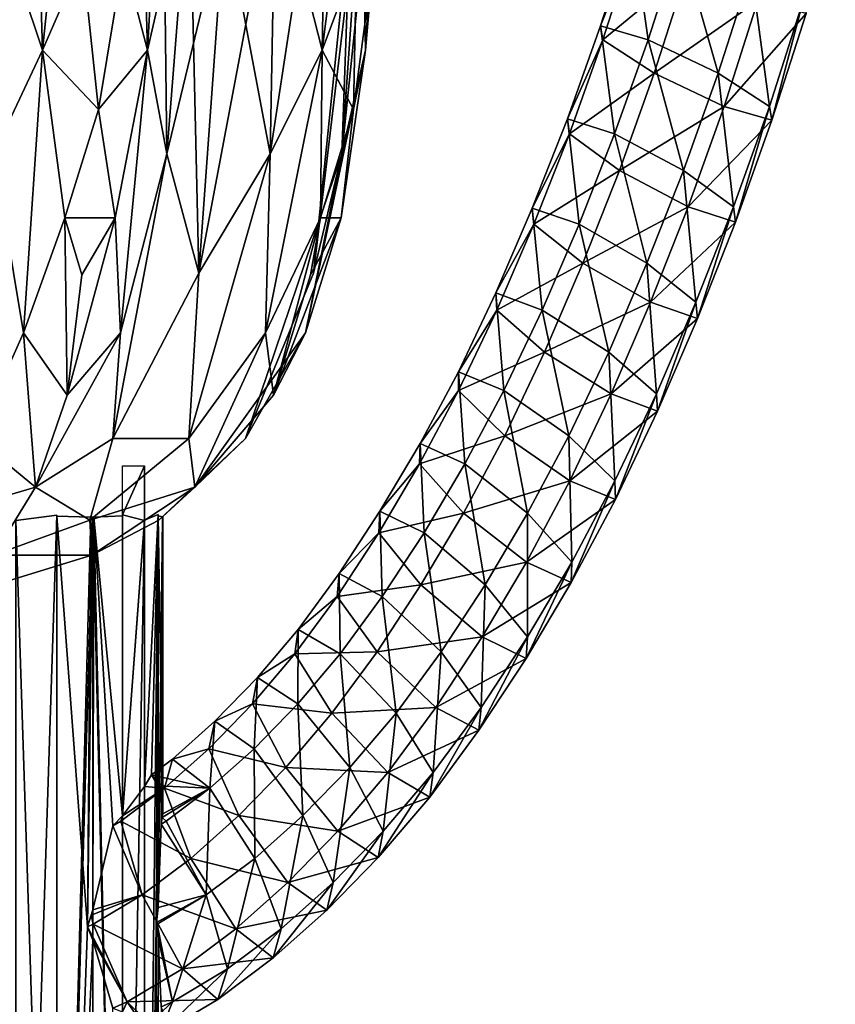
# Model space of a CAD drawing. Extents: x -0.191 to 0.191, y -0.114 to 0.126.
# Tile 50 of 74: x 0.078 to 0.089, y -0.064 to -0.052. Entities that reach past the tile are written whole.
import ezdxf

# ---------------------------------------------------------------- set-up
doc = ezdxf.new("R2010")
doc.units = 0
for name, color, linetype in [('Centauri.Fighter.Body', 7, 'CONTINUOUS'), ('Centauri.Fighter.Body.Beige', 7, 'CONTINUOUS'), ('Centauri.Fighter.Weapon.Cooling.Tube', 7, 'CONTINUOUS'), ('Centauri.Fighter.Weapon.Shaft', 7, 'CONTINUOUS'), ('Centauri.Fighter.Weapon.Surface', 7, 'CONTINUOUS')]:
    doc.layers.add(name, color=color, linetype=linetype)

msp = doc.modelspace()

# ---------------------------------------------------------------- linework, layer by layer
at = {"layer": 'Centauri.Fighter.Body'}
for points in [[(0.087085, -0.051137, 0.011352), (0.094105, -0.053769, 0.009129), (0.094105, 0.077119, 0.009129)], [(0.087085, -0.051137, 0.011352), (0.094105, 0.077119, 0.009129), (0.094105, -0.053769, 0.009129)], [(0.087085, -0.051137, 0.011352), (0.094105, -0.053769, 0.009129), (0.094105, 0.077119, 0.009129)]]:
    msp.add_3dface(points, dxfattribs=at)
at = {"layer": 'Centauri.Fighter.Body.Beige'}
for points in [[(0.088317, -0.048284, 0.011937), (0.094418, -0.053748, 0.010078), (0.087376, -0.051108, 0.012309)], [(0.088317, -0.048284, 0.011937), (0.095359, -0.050924, 0.009706), (0.094418, -0.053748, 0.010078)], [(0.087085, -0.048868, 0.028592), (0.089974, -0.049971, 0.027518), (0.095671, -0.05217, 0.02524)], [(0.087085, -0.048868, 0.028592), (0.095671, -0.05217, 0.02524), (0.101067, -0.054272, 0.022927)], [(0.087085, -0.048868, 0.028592), (0.101067, -0.054272, 0.022927), (0.101067, -0.054417, 0.021828)], [(0.087085, -0.048868, 0.028592), (0.101067, -0.054417, 0.021828), (0.100673, -0.054262, 0.022008)], [(0.087085, -0.048868, 0.028592), (0.100673, -0.054262, 0.022008), (0.095288, -0.052164, 0.024316)], [(0.087085, -0.048868, 0.028592), (0.095288, -0.052164, 0.024316), (0.089614, -0.049974, 0.026585)], [(0.099391, -0.055631, 0.008367), (0.087085, -0.051137, 0.011352), (0.087085, -0.051, 0.012393)], [(0.099391, -0.055631, 0.008367), (0.087085, -0.051, 0.012393), (0.087376, -0.051108, 0.012309)], [(0.099391, -0.055631, 0.008367), (0.094105, -0.053769, 0.009129), (0.087085, -0.051137, 0.011352)], [(0.087376, -0.051108, 0.012309), (0.094418, -0.053748, 0.010078), (0.097485, -0.054909, 0.009023)], [(0.097485, -0.054909, 0.009023), (0.099391, -0.055631, 0.008367), (0.087376, -0.051108, 0.012309)]]:
    msp.add_3dface(points, dxfattribs=at)
at = {"layer": 'Centauri.Fighter.Weapon.Cooling.Tube'}
for points in [[(0.086278, -0.050919, 0.019223), (0.086242, -0.050758, 0.020338), (0.08584, -0.052014, 0.020456)], [(0.086242, -0.050758, 0.020338), (0.086447, -0.052189, 0.021384), (0.08584, -0.052014, 0.020456)], [(0.086242, -0.050758, 0.020338), (0.086854, -0.050919, 0.021264), (0.086447, -0.052189, 0.021384)], [(0.086278, -0.050919, 0.019223), (0.08584, -0.052014, 0.020456), (0.085871, -0.052189, 0.019342)], [(0.08694, -0.051307, 0.018571), (0.086278, -0.050919, 0.019223), (0.085871, -0.052189, 0.019342)], [(0.086854, -0.050919, 0.021264), (0.087336, -0.052613, 0.021581), (0.086447, -0.052189, 0.021384)], [(0.086854, -0.050919, 0.021264), (0.087755, -0.051307, 0.021458), (0.087336, -0.052613, 0.021581)], [(0.08694, -0.051307, 0.018571), (0.085871, -0.052189, 0.019342), (0.086522, -0.052613, 0.018694)], [(0.087841, -0.051695, 0.018765), (0.08694, -0.051307, 0.018571), (0.086522, -0.052613, 0.018694)], [(0.087755, -0.051307, 0.021458), (0.087987, -0.053036, 0.020932), (0.087336, -0.052613, 0.021581)], [(0.087755, -0.051307, 0.021458), (0.088417, -0.051695, 0.020806), (0.087987, -0.053036, 0.020932)], [(0.087841, -0.051695, 0.018765), (0.086522, -0.052613, 0.018694), (0.087411, -0.053036, 0.018891)], [(0.088453, -0.051856, 0.01969), (0.087841, -0.051695, 0.018765), (0.087411, -0.053036, 0.018891)], [(0.088417, -0.051695, 0.020806), (0.088018, -0.053212, 0.019818), (0.087987, -0.053036, 0.020932)], [(0.088417, -0.051695, 0.020806), (0.088453, -0.051856, 0.01969), (0.088018, -0.053212, 0.019818)], [(0.088453, -0.051856, 0.01969), (0.087411, -0.053036, 0.018891), (0.088018, -0.053212, 0.019818)], [(0.085871, -0.052189, 0.019342), (0.08584, -0.052014, 0.020456), (0.085419, -0.053195, 0.02058)], [(0.08584, -0.052014, 0.020456), (0.086019, -0.053387, 0.021509), (0.085419, -0.053195, 0.02058)], [(0.08584, -0.052014, 0.020456), (0.086447, -0.052189, 0.021384), (0.086019, -0.053387, 0.021509)], [(0.085871, -0.052189, 0.019342), (0.085419, -0.053195, 0.02058), (0.085444, -0.053387, 0.019467)], [(0.086522, -0.052613, 0.018694), (0.085871, -0.052189, 0.019342), (0.085444, -0.053387, 0.019467)], [(0.086447, -0.052189, 0.021384), (0.086894, -0.053851, 0.02171), (0.086019, -0.053387, 0.021509)], [(0.086447, -0.052189, 0.021384), (0.087336, -0.052613, 0.021581), (0.086894, -0.053851, 0.02171)], [(0.086522, -0.052613, 0.018694), (0.085444, -0.053387, 0.019467), (0.08608, -0.053851, 0.018823)], [(0.087411, -0.053036, 0.018891), (0.086522, -0.052613, 0.018694), (0.08608, -0.053851, 0.018823)], [(0.087336, -0.052613, 0.021581), (0.08753, -0.054315, 0.021066), (0.086894, -0.053851, 0.02171)], [(0.087336, -0.052613, 0.021581), (0.087987, -0.053036, 0.020932), (0.08753, -0.054315, 0.021066)], [(0.087411, -0.053036, 0.018891), (0.08608, -0.053851, 0.018823), (0.086954, -0.054315, 0.019025)], [(0.088018, -0.053212, 0.019818), (0.087411, -0.053036, 0.018891), (0.086954, -0.054315, 0.019025)], [(0.087987, -0.053036, 0.020932), (0.087555, -0.054507, 0.019954), (0.08753, -0.054315, 0.021066)], [(0.087987, -0.053036, 0.020932), (0.088018, -0.053212, 0.019818), (0.087555, -0.054507, 0.019954)], [(0.085444, -0.053387, 0.019467), (0.085419, -0.053195, 0.02058), (0.084972, -0.054329, 0.02071)], [(0.085419, -0.053195, 0.02058), (0.085568, -0.054534, 0.021641), (0.084972, -0.054329, 0.02071)], [(0.085419, -0.053195, 0.02058), (0.086019, -0.053387, 0.021509), (0.085568, -0.054534, 0.021641)], [(0.088018, -0.053212, 0.019818), (0.086954, -0.054315, 0.019025), (0.087555, -0.054507, 0.019954)], [(0.085444, -0.053387, 0.019467), (0.084972, -0.054329, 0.02071), (0.084992, -0.054534, 0.0196)], [(0.08608, -0.053851, 0.018823), (0.085444, -0.053387, 0.019467), (0.084992, -0.054534, 0.0196)], [(0.086019, -0.053387, 0.021509), (0.086429, -0.05503, 0.021846), (0.085568, -0.054534, 0.021641)], [(0.086019, -0.053387, 0.021509), (0.086894, -0.053851, 0.02171), (0.086429, -0.05503, 0.021846)], [(0.08608, -0.053851, 0.018823), (0.084992, -0.054534, 0.0196), (0.085615, -0.05503, 0.018959)], [(0.086954, -0.054315, 0.019025), (0.08608, -0.053851, 0.018823), (0.085615, -0.05503, 0.018959)], [(0.086894, -0.053851, 0.02171), (0.087053, -0.055526, 0.021206), (0.086429, -0.05503, 0.021846)], [(0.086894, -0.053851, 0.02171), (0.08753, -0.054315, 0.021066), (0.087053, -0.055526, 0.021206)], [(0.084992, -0.054534, 0.0196), (0.084972, -0.054329, 0.02071), (0.084509, -0.055405, 0.020846)], [(0.084972, -0.054329, 0.02071), (0.085098, -0.055626, 0.021779), (0.084509, -0.055405, 0.020846)], [(0.084972, -0.054329, 0.02071), (0.085568, -0.054534, 0.021641), (0.085098, -0.055626, 0.021779)], [(0.086954, -0.054315, 0.019025), (0.085615, -0.05503, 0.018959), (0.086477, -0.055526, 0.019164)], [(0.087555, -0.054507, 0.019954), (0.086954, -0.054315, 0.019025), (0.086477, -0.055526, 0.019164)], [(0.08753, -0.054315, 0.021066), (0.087072, -0.055731, 0.020095), (0.087053, -0.055526, 0.021206)], [(0.08753, -0.054315, 0.021066), (0.087555, -0.054507, 0.019954), (0.087072, -0.055731, 0.020095)], [(0.084992, -0.054534, 0.0196), (0.084509, -0.055405, 0.020846), (0.084522, -0.055626, 0.019737)], [(0.085615, -0.05503, 0.018959), (0.084992, -0.054534, 0.0196), (0.084522, -0.055626, 0.019737)], [(0.085568, -0.054534, 0.021641), (0.085944, -0.056158, 0.021989), (0.085098, -0.055626, 0.021779)], [(0.085568, -0.054534, 0.021641), (0.086429, -0.05503, 0.021846), (0.085944, -0.056158, 0.021989)], [(0.087555, -0.054507, 0.019954), (0.086477, -0.055526, 0.019164), (0.087072, -0.055731, 0.020095)], [(0.085615, -0.05503, 0.018959), (0.084522, -0.055626, 0.019737), (0.085129, -0.056158, 0.019102)], [(0.086477, -0.055526, 0.019164), (0.085615, -0.05503, 0.018959), (0.085129, -0.056158, 0.019102)], [(0.086429, -0.05503, 0.021846), (0.086551, -0.056691, 0.021353), (0.085944, -0.056158, 0.021989)], [(0.086429, -0.05503, 0.021846), (0.087053, -0.055526, 0.021206), (0.086551, -0.056691, 0.021353)], [(0.084522, -0.055626, 0.019737), (0.084509, -0.055405, 0.020846), (0.084033, -0.056408, 0.020986)], [(0.084509, -0.055405, 0.020846), (0.084613, -0.056646, 0.021921), (0.084033, -0.056408, 0.020986)], [(0.084509, -0.055405, 0.020846), (0.085098, -0.055626, 0.021779), (0.084613, -0.056646, 0.021921)], [(0.086477, -0.055526, 0.019164), (0.085129, -0.056158, 0.019102), (0.085975, -0.056691, 0.019312)], [(0.087072, -0.055731, 0.020095), (0.086477, -0.055526, 0.019164), (0.085975, -0.056691, 0.019312)], [(0.087053, -0.055526, 0.021206), (0.086564, -0.056911, 0.020244), (0.086551, -0.056691, 0.021353)], [(0.087053, -0.055526, 0.021206), (0.087072, -0.055731, 0.020095), (0.086564, -0.056911, 0.020244)], [(0.084522, -0.055626, 0.019737), (0.084033, -0.056408, 0.020986), (0.084037, -0.056646, 0.019879)], [(0.085129, -0.056158, 0.019102), (0.084522, -0.055626, 0.019737), (0.084037, -0.056646, 0.019879)], [(0.085098, -0.055626, 0.021779), (0.085438, -0.057221, 0.022137), (0.084613, -0.056646, 0.021921)], [(0.085098, -0.055626, 0.021779), (0.085944, -0.056158, 0.021989), (0.085438, -0.057221, 0.022137)], [(0.087072, -0.055731, 0.020095), (0.085975, -0.056691, 0.019312), (0.086564, -0.056911, 0.020244)], [(0.085129, -0.056158, 0.019102), (0.084037, -0.056646, 0.019879), (0.084624, -0.057221, 0.01925)], [(0.085975, -0.056691, 0.019312), (0.085129, -0.056158, 0.019102), (0.084624, -0.057221, 0.01925)], [(0.085944, -0.056158, 0.021989), (0.086024, -0.057796, 0.021507), (0.085438, -0.057221, 0.022137)], [(0.085944, -0.056158, 0.021989), (0.086551, -0.056691, 0.021353), (0.086024, -0.057796, 0.021507)], [(0.084037, -0.056646, 0.019879), (0.084033, -0.056408, 0.020986), (0.083547, -0.057321, 0.021128)], [(0.084033, -0.056408, 0.020986), (0.084116, -0.057579, 0.022067), (0.083547, -0.057321, 0.021128)], [(0.084033, -0.056408, 0.020986), (0.084613, -0.056646, 0.021921), (0.084116, -0.057579, 0.022067)], [(0.084037, -0.056646, 0.019879), (0.083547, -0.057321, 0.021128), (0.08354, -0.057579, 0.020025)], [(0.084624, -0.057221, 0.01925), (0.084037, -0.056646, 0.019879), (0.08354, -0.057579, 0.020025)], [(0.084613, -0.056646, 0.021921), (0.084914, -0.058204, 0.02229), (0.084116, -0.057579, 0.022067)], [(0.084613, -0.056646, 0.021921), (0.085438, -0.057221, 0.022137), (0.084914, -0.058204, 0.02229)], [(0.085975, -0.056691, 0.019312), (0.084624, -0.057221, 0.01925), (0.085449, -0.057796, 0.019466)], [(0.086564, -0.056911, 0.020244), (0.085975, -0.056691, 0.019312), (0.085449, -0.057796, 0.019466)], [(0.086551, -0.056691, 0.021353), (0.086029, -0.058034, 0.020401), (0.086024, -0.057796, 0.021507)], [(0.086551, -0.056691, 0.021353), (0.086564, -0.056911, 0.020244), (0.086029, -0.058034, 0.020401)], [(0.086564, -0.056911, 0.020244), (0.085449, -0.057796, 0.019466), (0.086029, -0.058034, 0.020401)], [(0.084624, -0.057221, 0.01925), (0.08354, -0.057579, 0.020025), (0.0841, -0.058204, 0.019403)], [(0.085449, -0.057796, 0.019466), (0.084624, -0.057221, 0.01925), (0.0841, -0.058204, 0.019403)], [(0.085438, -0.057221, 0.022137), (0.085474, -0.058828, 0.021669), (0.084914, -0.058204, 0.02229)], [(0.085438, -0.057221, 0.022137), (0.086024, -0.057796, 0.021507), (0.085474, -0.058828, 0.021669)], [(0.08354, -0.057579, 0.020025), (0.083547, -0.057321, 0.021128), (0.083037, -0.058181, 0.021278)], [(0.083547, -0.057321, 0.021128), (0.083597, -0.058455, 0.022219), (0.083037, -0.058181, 0.021278)], [(0.083547, -0.057321, 0.021128), (0.084116, -0.057579, 0.022067), (0.083597, -0.058455, 0.022219)], [(0.08354, -0.057579, 0.020025), (0.083037, -0.058181, 0.021278), (0.083021, -0.058455, 0.020177)], [(0.0841, -0.058204, 0.019403), (0.08354, -0.057579, 0.020025), (0.083021, -0.058455, 0.020177)], [(0.084116, -0.057579, 0.022067), (0.084372, -0.059117, 0.022449), (0.083597, -0.058455, 0.022219)], [(0.084116, -0.057579, 0.022067), (0.084914, -0.058204, 0.02229), (0.084372, -0.059117, 0.022449)], [(0.085449, -0.057796, 0.019466), (0.0841, -0.058204, 0.019403), (0.084898, -0.058828, 0.019627)], [(0.086029, -0.058034, 0.020401), (0.085449, -0.057796, 0.019466), (0.084898, -0.058828, 0.019627)], [(0.086024, -0.057796, 0.021507), (0.086029, -0.058034, 0.020401), (0.085467, -0.059087, 0.020565)], [(0.086024, -0.057796, 0.021507), (0.085467, -0.059087, 0.020565), (0.085474, -0.058828, 0.021669)], [(0.086029, -0.058034, 0.020401), (0.084898, -0.058828, 0.019627), (0.085467, -0.059087, 0.020565)], [(0.083021, -0.058455, 0.020177), (0.083037, -0.058181, 0.021278), (0.082518, -0.058974, 0.02143)], [(0.083037, -0.058181, 0.021278), (0.083066, -0.059265, 0.022374), (0.082518, -0.058974, 0.02143)], [(0.0841, -0.058204, 0.019403), (0.083021, -0.058455, 0.020177), (0.083558, -0.059117, 0.019562)], [(0.083037, -0.058181, 0.021278), (0.083597, -0.058455, 0.022219), (0.083066, -0.059265, 0.022374)], [(0.084898, -0.058828, 0.019627), (0.0841, -0.058204, 0.019403), (0.083558, -0.059117, 0.019562)], [(0.084914, -0.058204, 0.02229), (0.08491, -0.059778, 0.021834), (0.084372, -0.059117, 0.022449)], [(0.084914, -0.058204, 0.02229), (0.085474, -0.058828, 0.021669), (0.08491, -0.059778, 0.021834)], [(0.083021, -0.058455, 0.020177), (0.082518, -0.058974, 0.02143), (0.082491, -0.059265, 0.020333)], [(0.083558, -0.059117, 0.019562), (0.083021, -0.058455, 0.020177), (0.082491, -0.059265, 0.020333)], [(0.083597, -0.058455, 0.022219), (0.083814, -0.059969, 0.022613), (0.083066, -0.059265, 0.022374)], [(0.083597, -0.058455, 0.022219), (0.084372, -0.059117, 0.022449), (0.083814, -0.059969, 0.022613)], [(0.084898, -0.058828, 0.019627), (0.083558, -0.059117, 0.019562), (0.084334, -0.059778, 0.019792)], [(0.085467, -0.059087, 0.020565), (0.084898, -0.058828, 0.019627), (0.084334, -0.059778, 0.019792)], [(0.085474, -0.058828, 0.021669), (0.085467, -0.059087, 0.020565), (0.084894, -0.060052, 0.020733)], [(0.085474, -0.058828, 0.021669), (0.084894, -0.060052, 0.020733), (0.08491, -0.059778, 0.021834)], [(0.082491, -0.059265, 0.020333), (0.082518, -0.058974, 0.02143), (0.081997, -0.059683, 0.021582)], [(0.082518, -0.058974, 0.02143), (0.08253, -0.059995, 0.022531), (0.081997, -0.059683, 0.021582)], [(0.082518, -0.058974, 0.02143), (0.083066, -0.059265, 0.022374), (0.08253, -0.059995, 0.022531)], [(0.083558, -0.059117, 0.019562), (0.082491, -0.059265, 0.020333), (0.083, -0.059969, 0.019726)], [(0.084334, -0.059778, 0.019792), (0.083558, -0.059117, 0.019562), (0.083, -0.059969, 0.019726)], [(0.084372, -0.059117, 0.022449), (0.084323, -0.060673, 0.022006), (0.083814, -0.059969, 0.022613)], [(0.084372, -0.059117, 0.022449), (0.08491, -0.059778, 0.021834), (0.084323, -0.060673, 0.022006)], [(0.085467, -0.059087, 0.020565), (0.084334, -0.059778, 0.019792), (0.084894, -0.060052, 0.020733)], [(0.082491, -0.059265, 0.020333), (0.081997, -0.059683, 0.021582), (0.081954, -0.059995, 0.02049)], [(0.083, -0.059969, 0.019726), (0.082491, -0.059265, 0.020333), (0.081954, -0.059995, 0.02049)], [(0.083066, -0.059265, 0.022374), (0.083241, -0.060748, 0.022781), (0.08253, -0.059995, 0.022531)], [(0.083066, -0.059265, 0.022374), (0.083814, -0.059969, 0.022613), (0.083241, -0.060748, 0.022781)], [(0.081954, -0.059995, 0.02049), (0.081997, -0.059683, 0.021582), (0.081481, -0.060293, 0.021734)], [(0.081997, -0.059683, 0.021582), (0.081994, -0.060629, 0.022689), (0.081481, -0.060293, 0.021734)], [(0.081997, -0.059683, 0.021582), (0.08253, -0.059995, 0.022531), (0.081994, -0.060629, 0.022689)], [(0.084334, -0.059778, 0.019792), (0.083, -0.059969, 0.019726), (0.083747, -0.060673, 0.019964)], [(0.084894, -0.060052, 0.020733), (0.084334, -0.059778, 0.019792), (0.083747, -0.060673, 0.019964)], [(0.08491, -0.059778, 0.021834), (0.084894, -0.060052, 0.020733), (0.084295, -0.060965, 0.020909)], [(0.08491, -0.059778, 0.021834), (0.084295, -0.060965, 0.020909), (0.084323, -0.060673, 0.022006)], [(0.081954, -0.059995, 0.02049), (0.081481, -0.060293, 0.021734), (0.081418, -0.060629, 0.020647)], [(0.082426, -0.060748, 0.019894), (0.081954, -0.059995, 0.02049), (0.081418, -0.060629, 0.020647)], [(0.083, -0.059969, 0.019726), (0.081954, -0.059995, 0.02049), (0.082426, -0.060748, 0.019894)], [(0.08253, -0.059995, 0.022531), (0.082655, -0.061438, 0.022952), (0.081994, -0.060629, 0.022689)], [(0.083747, -0.060673, 0.019964), (0.083, -0.059969, 0.019726), (0.082426, -0.060748, 0.019894)], [(0.08253, -0.059995, 0.022531), (0.083241, -0.060748, 0.022781), (0.082655, -0.061438, 0.022952)], [(0.083814, -0.059969, 0.022613), (0.083713, -0.061501, 0.022185), (0.083241, -0.060748, 0.022781)], [(0.083814, -0.059969, 0.022613), (0.084323, -0.060673, 0.022006), (0.083713, -0.061501, 0.022185)], [(0.084894, -0.060052, 0.020733), (0.083747, -0.060673, 0.019964), (0.084295, -0.060965, 0.020909)], [(0.081418, -0.060629, 0.020647), (0.081481, -0.060293, 0.021734), (0.08094, -0.060847, 0.021892)], [(0.081481, -0.060293, 0.021734), (0.081436, -0.061199, 0.022852), (0.08094, -0.060847, 0.021892)], [(0.081481, -0.060293, 0.021734), (0.081994, -0.060629, 0.022689), (0.081436, -0.061199, 0.022852)], [(0.081418, -0.060629, 0.020647), (0.08094, -0.060847, 0.021892), (0.08086, -0.061199, 0.02081)], [(0.081841, -0.061438, 0.020065), (0.081418, -0.060629, 0.020647), (0.08086, -0.061199, 0.02081)], [(0.082426, -0.060748, 0.019894), (0.081418, -0.060629, 0.020647), (0.081841, -0.061438, 0.020065)], [(0.081994, -0.060629, 0.022689), (0.082058, -0.062049, 0.023128), (0.081436, -0.061199, 0.022852)], [(0.081994, -0.060629, 0.022689), (0.082655, -0.061438, 0.022952), (0.082058, -0.062049, 0.023128)], [(0.083747, -0.060673, 0.019964), (0.082426, -0.060748, 0.019894), (0.083137, -0.061501, 0.020143)], [(0.084295, -0.060965, 0.020909), (0.083747, -0.060673, 0.019964), (0.083137, -0.061501, 0.020143)], [(0.084323, -0.060673, 0.022006), (0.084295, -0.060965, 0.020909), (0.08367, -0.061813, 0.021092)], [(0.084323, -0.060673, 0.022006), (0.08367, -0.061813, 0.021092), (0.083713, -0.061501, 0.022185)], [(0.083137, -0.061501, 0.020143), (0.082426, -0.060748, 0.019894), (0.081841, -0.061438, 0.020065)], [(0.083241, -0.060748, 0.022781), (0.083079, -0.062248, 0.02237), (0.082655, -0.061438, 0.022952)], [(0.083241, -0.060748, 0.022781), (0.083713, -0.061501, 0.022185), (0.083079, -0.062248, 0.02237)], [(0.08086, -0.061199, 0.02081), (0.08094, -0.060847, 0.021892), (0.0804, -0.06133, 0.02205)], [(0.08094, -0.060847, 0.021892), (0.080875, -0.0617, 0.023016), (0.0804, -0.06133, 0.02205)], [(0.08094, -0.060847, 0.021892), (0.081436, -0.061199, 0.022852), (0.080875, -0.0617, 0.023016)], [(0.084295, -0.060965, 0.020909), (0.083137, -0.061501, 0.020143), (0.08367, -0.061813, 0.021092)], [(0.08086, -0.061199, 0.02081), (0.0804, -0.06133, 0.02205), (0.080299, -0.0617, 0.020975)], [(0.081243, -0.062049, 0.02024), (0.08086, -0.061199, 0.02081), (0.080299, -0.0617, 0.020975)], [(0.081841, -0.061438, 0.020065), (0.08086, -0.061199, 0.02081), (0.081243, -0.062049, 0.02024)], [(0.081436, -0.061199, 0.022852), (0.081448, -0.062593, 0.023306), (0.080875, -0.0617, 0.023016)], [(0.081436, -0.061199, 0.022852), (0.082058, -0.062049, 0.023128), (0.081448, -0.062593, 0.023306)], [(0.080299, -0.0617, 0.020975), (0.0804, -0.06133, 0.02205), (0.080132, -0.061531, 0.022129)], [(0.080875, -0.0617, 0.023016), (0.080132, -0.061531, 0.022129), (0.0804, -0.06133, 0.02205)], [(0.080299, -0.0617, 0.020975), (0.080132, -0.061531, 0.022129), (0.080045, -0.06168, 0.021842)], [(0.080875, -0.0617, 0.023016), (0.080217, -0.061669, 0.02241), (0.080132, -0.061531, 0.022129)], [(0.082503, -0.062248, 0.020329), (0.081841, -0.061438, 0.020065), (0.081243, -0.062049, 0.02024)], [(0.083137, -0.061501, 0.020143), (0.081841, -0.061438, 0.020065), (0.082503, -0.062248, 0.020329)], [(0.082655, -0.061438, 0.022952), (0.082441, -0.062899, 0.022557), (0.082058, -0.062049, 0.023128)], [(0.082655, -0.061438, 0.022952), (0.083079, -0.062248, 0.02237), (0.082441, -0.062899, 0.022557)], [(0.08367, -0.061813, 0.021092), (0.083137, -0.061501, 0.020143), (0.082503, -0.062248, 0.020329)], [(0.083713, -0.061501, 0.022185), (0.08367, -0.061813, 0.021092), (0.083016, -0.062583, 0.021284)], [(0.083713, -0.061501, 0.022185), (0.083016, -0.062583, 0.021284), (0.083079, -0.062248, 0.02237)], [(0.080299, -0.0617, 0.020975), (0.080045, -0.06168, 0.021842), (0.079764, -0.062052, 0.021318)], [(0.080875, -0.0617, 0.023016), (0.080275, -0.062025, 0.023), (0.080217, -0.061669, 0.02241)], [(0.080299, -0.0617, 0.020975), (0.079764, -0.062052, 0.021318), (0.079743, -0.062118, 0.021138)], [(0.080633, -0.062593, 0.020419), (0.080299, -0.0617, 0.020975), (0.079743, -0.062118, 0.021138)], [(0.080875, -0.0617, 0.023016), (0.080319, -0.062118, 0.023179), (0.080268, -0.062074, 0.02307)], [(0.080875, -0.0617, 0.023016), (0.080268, -0.062074, 0.02307), (0.080275, -0.062025, 0.023)], [(0.081243, -0.062049, 0.02024), (0.080299, -0.0617, 0.020975), (0.080633, -0.062593, 0.020419)], [(0.080875, -0.0617, 0.023016), (0.080829, -0.063057, 0.023488), (0.080319, -0.062118, 0.023179)], [(0.080875, -0.0617, 0.023016), (0.081448, -0.062593, 0.023306), (0.080829, -0.063057, 0.023488)], [(0.08367, -0.061813, 0.021092), (0.082503, -0.062248, 0.020329), (0.083016, -0.062583, 0.021284)], [(0.079743, -0.062118, 0.021138), (0.079764, -0.062052, 0.021318), (0.079641, -0.062179, 0.021168)], [(0.081865, -0.062899, 0.020516), (0.081243, -0.062049, 0.02024), (0.080633, -0.062593, 0.020419)], [(0.082503, -0.062248, 0.020329), (0.081243, -0.062049, 0.02024), (0.081865, -0.062899, 0.020516)], [(0.082058, -0.062049, 0.023128), (0.081781, -0.063486, 0.022751), (0.081448, -0.062593, 0.023306)], [(0.082058, -0.062049, 0.023128), (0.082441, -0.062899, 0.022557), (0.081781, -0.063486, 0.022751)], [(0.080014, -0.063057, 0.0206), (0.079641, -0.062179, 0.021168), (0.079389, -0.063245, 0.020861)], [(0.080014, -0.063057, 0.0206), (0.079743, -0.062118, 0.021138), (0.079641, -0.062179, 0.021168)], [(0.080633, -0.062593, 0.020419), (0.079743, -0.062118, 0.021138), (0.080014, -0.063057, 0.0206)], [(0.080829, -0.063057, 0.023488), (0.080217, -0.063215, 0.02359), (0.080256, -0.062156, 0.023198)], [(0.080319, -0.062118, 0.023179), (0.080256, -0.062156, 0.023198), (0.080268, -0.062074, 0.02307)], [(0.080829, -0.063057, 0.023488), (0.080256, -0.062156, 0.023198), (0.080319, -0.062118, 0.023179)], [(0.083016, -0.062583, 0.021284), (0.082503, -0.062248, 0.020329), (0.081865, -0.062899, 0.020516)], [(0.083079, -0.062248, 0.02237), (0.083016, -0.062583, 0.021284), (0.082361, -0.063251, 0.021476)], [(0.083079, -0.062248, 0.02237), (0.082361, -0.063251, 0.021476), (0.082441, -0.062899, 0.022557)], [(0.081205, -0.063486, 0.020709), (0.080633, -0.062593, 0.020419), (0.080014, -0.063057, 0.0206)], [(0.081865, -0.062899, 0.020516), (0.080633, -0.062593, 0.020419), (0.081205, -0.063486, 0.020709)], [(0.081448, -0.062593, 0.023306), (0.0811, -0.063996, 0.02295), (0.080829, -0.063057, 0.023488)], [(0.081448, -0.062593, 0.023306), (0.081781, -0.063486, 0.022751), (0.0811, -0.063996, 0.02295)], [(0.083016, -0.062583, 0.021284), (0.081865, -0.062899, 0.020516), (0.082361, -0.063251, 0.021476)], [(0.082361, -0.063251, 0.021476), (0.081865, -0.062899, 0.020516), (0.081205, -0.063486, 0.020709)], [(0.082441, -0.062899, 0.022557), (0.082361, -0.063251, 0.021476), (0.081681, -0.063856, 0.021675)], [(0.082441, -0.062899, 0.022557), (0.081681, -0.063856, 0.021675), (0.081781, -0.063486, 0.022751)], [(0.080014, -0.063057, 0.0206), (0.079389, -0.063245, 0.020861), (0.079368, -0.063315, 0.020844)], [(0.080014, -0.063057, 0.0206), (0.079368, -0.063315, 0.020844), (0.07939, -0.06343, 0.020783)], [(0.080525, -0.063996, 0.020909), (0.080014, -0.063057, 0.0206), (0.07939, -0.06343, 0.020783)], [(0.081205, -0.063486, 0.020709), (0.080014, -0.063057, 0.0206), (0.080525, -0.063996, 0.020909)], [(0.080829, -0.063057, 0.023488), (0.080205, -0.06343, 0.023671), (0.080195, -0.063408, 0.023663)], [(0.080829, -0.063057, 0.023488), (0.080195, -0.063408, 0.023663), (0.080217, -0.063215, 0.02359)], [(0.080829, -0.063057, 0.023488), (0.080398, -0.064414, 0.023156), (0.080205, -0.06343, 0.023671)], [(0.080829, -0.063057, 0.023488), (0.0811, -0.063996, 0.02295), (0.080398, -0.064414, 0.023156)], [(0.082361, -0.063251, 0.021476), (0.081205, -0.063486, 0.020709), (0.081681, -0.063856, 0.021675)], [(0.07939, -0.06343, 0.020783), (0.079368, -0.063315, 0.020844), (0.07932, -0.063462, 0.020804)], [(0.079822, -0.064414, 0.021115), (0.07939, -0.06343, 0.020783), (0.07932, -0.063462, 0.020804)], [(0.080525, -0.063996, 0.020909), (0.07939, -0.06343, 0.020783), (0.079822, -0.064414, 0.021115)], [(0.080205, -0.06343, 0.023671), (0.080191, -0.063436, 0.023674), (0.080195, -0.063408, 0.023663)], [(0.080398, -0.064414, 0.023156), (0.080191, -0.063436, 0.023674), (0.080205, -0.06343, 0.023671)], [(0.079822, -0.064414, 0.021115), (0.07932, -0.063462, 0.020804), (0.079389, -0.06363, 0.020861)], [(0.080398, -0.064414, 0.023156), (0.080217, -0.063604, 0.02359), (0.080191, -0.063436, 0.023674)], [(0.081681, -0.063856, 0.021675), (0.081205, -0.063486, 0.020709), (0.080525, -0.063996, 0.020909)], [(0.081781, -0.063486, 0.022751), (0.081681, -0.063856, 0.021675), (0.080974, -0.064384, 0.021882)], [(0.081781, -0.063486, 0.022751), (0.080974, -0.064384, 0.021882), (0.0811, -0.063996, 0.02295)], [(0.079822, -0.064414, 0.021115), (0.079389, -0.06363, 0.020861), (0.079641, -0.064497, 0.021168)], [(0.080398, -0.064414, 0.023156), (0.080256, -0.064479, 0.023198), (0.080217, -0.063604, 0.02359)], [(0.081681, -0.063856, 0.021675), (0.080525, -0.063996, 0.020909), (0.080974, -0.064384, 0.021882)], [(0.080974, -0.064384, 0.021882), (0.080525, -0.063996, 0.020909), (0.079822, -0.064414, 0.021115)], [(0.0811, -0.063996, 0.02295), (0.080974, -0.064384, 0.021882), (0.08024, -0.064822, 0.022097)], [(0.0811, -0.063996, 0.02295), (0.08024, -0.064822, 0.022097), (0.080398, -0.064414, 0.023156)], [(0.079822, -0.064414, 0.021115), (0.079641, -0.064497, 0.021168), (0.079765, -0.064542, 0.021319)], [(0.079822, -0.064414, 0.021115), (0.079765, -0.064542, 0.021319), (0.080045, -0.064742, 0.021842)], [(0.080974, -0.064384, 0.021882), (0.079822, -0.064414, 0.021115), (0.08024, -0.064822, 0.022097)], [(0.080045, -0.064742, 0.021842), (0.08024, -0.064822, 0.022097), (0.079822, -0.064414, 0.021115)], [(0.080398, -0.064414, 0.023156), (0.08024, -0.064822, 0.022097), (0.080275, -0.064529, 0.023)], [(0.080275, -0.064529, 0.023), (0.080256, -0.064479, 0.023198), (0.080398, -0.064414, 0.023156)]]:
    msp.add_3dface(points, dxfattribs=at)
at = {"layer": 'Centauri.Fighter.Weapon.Shaft'}
for points in [[(0.080045, -0.057602, 0.024158), (0.080042, -0.058298, 0.024163), (0.079765, -0.058227, 0.024681)], [(0.080045, -0.057602, 0.024158), (0.079765, -0.058227, 0.024681), (0.079765, -0.057602, 0.024681)], [(0.080045, -0.057602, 0.024158), (0.080045, -0.058296, 0.024158), (0.080042, -0.058298, 0.024163)], [(0.078931, -0.058229, 0.025515), (0.078931, -0.074264, 0.025515), (0.078408, -0.074264, 0.025795)], [(0.078931, -0.058229, 0.025515), (0.078408, -0.074264, 0.025795), (0.078408, -0.0583, 0.025795)], [(0.078931, -0.074264, 0.020485), (0.078931, -0.058229, 0.020485), (0.078408, -0.058299, 0.020205)], [(0.078931, -0.074264, 0.020485), (0.078408, -0.058299, 0.020205), (0.078408, -0.074264, 0.020205)], [(0.078931, -0.074264, 0.025515), (0.078931, -0.058243, 0.025515), (0.079361, -0.058257, 0.025162)], [(0.07932, -0.063462, 0.020804), (0.079361, -0.058257, 0.020838), (0.078931, -0.058243, 0.020485)], [(0.07932, -0.063462, 0.020804), (0.078931, -0.058243, 0.020485), (0.078931, -0.074264, 0.020485)], [(0.078931, -0.074264, 0.025515), (0.079361, -0.058257, 0.025162), (0.079389, -0.058254, 0.025139)], [(0.078931, -0.074264, 0.025515), (0.079389, -0.058254, 0.025139), (0.079389, -0.074264, 0.025139)], [(0.07932, -0.063462, 0.020804), (0.079389, -0.063245, 0.020861), (0.079389, -0.058254, 0.020861)], [(0.07932, -0.063462, 0.020804), (0.079389, -0.058254, 0.020861), (0.079361, -0.058257, 0.020838)], [(0.079765, -0.074264, 0.024681), (0.079389, -0.074264, 0.025139), (0.079389, -0.058254, 0.025139)], [(0.079765, -0.074264, 0.024681), (0.079389, -0.058254, 0.025139), (0.079399, -0.058255, 0.025127)], [(0.079399, -0.058255, 0.020873), (0.079389, -0.058254, 0.020861), (0.079389, -0.063245, 0.020861)], [(0.079399, -0.058255, 0.020873), (0.079389, -0.063245, 0.020861), (0.079641, -0.062179, 0.021168)], [(0.079765, -0.074264, 0.024681), (0.079399, -0.058255, 0.025127), (0.079765, -0.05824, 0.024681)], [(0.079399, -0.058255, 0.020873), (0.079764, -0.062052, 0.021318), (0.079765, -0.05824, 0.021319)], [(0.079399, -0.058255, 0.020873), (0.079641, -0.062179, 0.021168), (0.079764, -0.062052, 0.021318)], [(0.079764, -0.062052, 0.021318), (0.080042, -0.058298, 0.021837), (0.079765, -0.058227, 0.021319)], [(0.079764, -0.062052, 0.021318), (0.080045, -0.06168, 0.021842), (0.080045, -0.058296, 0.021842)], [(0.079764, -0.062052, 0.021318), (0.080045, -0.058296, 0.021842), (0.080042, -0.058298, 0.021837)], [(0.079765, -0.074264, 0.024681), (0.079765, -0.058227, 0.024681), (0.080042, -0.058298, 0.024163)], [(0.079765, -0.074264, 0.024681), (0.080042, -0.058298, 0.024163), (0.080045, -0.058296, 0.024158)], [(0.079765, -0.074264, 0.024681), (0.080045, -0.058296, 0.024158), (0.080045, -0.074264, 0.024158)], [(0.080045, -0.074264, 0.024158), (0.080045, -0.058296, 0.024158), (0.080217, -0.058224, 0.02359)], [(0.080045, -0.074264, 0.024158), (0.080217, -0.058224, 0.02359), (0.080191, -0.063436, 0.023674)], [(0.080217, -0.058224, 0.02241), (0.080045, -0.058296, 0.021842), (0.080045, -0.06168, 0.021842)], [(0.080217, -0.058224, 0.02241), (0.080045, -0.06168, 0.021842), (0.080132, -0.061531, 0.022129)], [(0.080217, -0.058224, 0.02241), (0.080132, -0.061531, 0.022129), (0.080217, -0.061669, 0.02241)], [(0.080217, -0.058224, 0.02359), (0.080195, -0.063408, 0.023663), (0.080191, -0.063436, 0.023674)], [(0.080217, -0.058224, 0.02359), (0.080217, -0.063215, 0.02359), (0.080195, -0.063408, 0.023663)], [(0.080272, -0.058252, 0.023028), (0.080217, -0.063215, 0.02359), (0.080217, -0.058238, 0.02359)], [(0.080275, -0.062025, 0.023), (0.080272, -0.058252, 0.022972), (0.080217, -0.058238, 0.02241)], [(0.080275, -0.062025, 0.023), (0.080217, -0.058238, 0.02241), (0.080217, -0.061669, 0.02241)], [(0.080272, -0.058252, 0.023028), (0.080256, -0.062156, 0.023198), (0.080217, -0.063215, 0.02359)], [(0.080272, -0.058252, 0.023028), (0.080268, -0.062074, 0.02307), (0.080256, -0.062156, 0.023198)], [(0.080272, -0.058252, 0.023028), (0.080275, -0.062025, 0.023), (0.080268, -0.062074, 0.02307)], [(0.080272, -0.058252, 0.023028), (0.080275, -0.05825, 0.023), (0.080275, -0.062025, 0.023)], [(0.080275, -0.062025, 0.023), (0.080275, -0.05825, 0.023), (0.080272, -0.058252, 0.022972)], [(0.07932, -0.063462, 0.020804), (0.079368, -0.063315, 0.020844), (0.079389, -0.063245, 0.020861)], [(0.078931, -0.074264, 0.020485), (0.079389, -0.06363, 0.020861), (0.07932, -0.063462, 0.020804)], [(0.080191, -0.063436, 0.023674), (0.080217, -0.074264, 0.02359), (0.080045, -0.074264, 0.024158)], [(0.080191, -0.063436, 0.023674), (0.080217, -0.063604, 0.02359), (0.080217, -0.074264, 0.02359)], [(0.078931, -0.074264, 0.020485), (0.079389, -0.074264, 0.020861), (0.079389, -0.06363, 0.020861)], [(0.079389, -0.074264, 0.020861), (0.079641, -0.064497, 0.021168), (0.079389, -0.06363, 0.020861)], [(0.080217, -0.074264, 0.02359), (0.080217, -0.063604, 0.02359), (0.080256, -0.064479, 0.023198)]]:
    msp.add_3dface(points, dxfattribs=at)
at = {"layer": 'Centauri.Fighter.Weapon.Surface'}
for points in [[(0.079187, -0.048066, 0.029008), (0.078747, -0.052321, 0.028679), (0.078645, -0.048919, 0.028869)], [(0.079187, -0.048066, 0.029008), (0.079254, -0.051153, 0.028795), (0.078747, -0.052321, 0.028679)], [(0.07996, -0.048066, 0.017312), (0.079779, -0.051153, 0.017423), (0.080081, -0.052321, 0.017874)], [(0.07996, -0.048066, 0.017312), (0.080081, -0.052321, 0.017874), (0.080274, -0.048919, 0.017806)], [(0.082839, -0.048066, 0.025809), (0.082738, -0.051153, 0.025618), (0.082302, -0.052321, 0.025905)], [(0.082839, -0.048066, 0.025809), (0.082302, -0.052321, 0.025905), (0.082363, -0.048919, 0.026106)], [(0.083159, -0.048066, 0.020964), (0.082956, -0.051153, 0.020907), (0.082855, -0.052321, 0.021429)], [(0.083159, -0.048066, 0.020964), (0.082855, -0.052321, 0.021429), (0.083038, -0.048919, 0.021523)], [(0.078645, -0.048919, 0.028869), (0.078125, -0.053639, 0.028355), (0.077964, -0.049992, 0.028616)], [(0.077964, -0.049992, 0.017384), (0.078747, -0.052321, 0.017321), (0.078645, -0.048919, 0.017131)], [(0.078645, -0.048919, 0.028869), (0.078747, -0.052321, 0.028679), (0.078125, -0.053639, 0.028355)], [(0.078645, -0.048919, 0.017131), (0.078747, -0.052321, 0.017321), (0.079254, -0.051153, 0.017205)], [(0.080274, -0.048919, 0.028194), (0.080081, -0.052321, 0.028126), (0.079779, -0.051153, 0.028577)], [(0.080614, -0.049992, 0.027518), (0.080081, -0.052321, 0.028126), (0.080274, -0.048919, 0.028194)], [(0.080274, -0.048919, 0.017806), (0.080081, -0.052321, 0.017874), (0.080327, -0.053639, 0.018557)], [(0.080274, -0.048919, 0.017806), (0.080327, -0.053639, 0.018557), (0.080614, -0.049992, 0.018482)], [(0.082363, -0.048919, 0.026106), (0.082302, -0.052321, 0.025905), (0.08164, -0.053639, 0.026131)], [(0.082363, -0.048919, 0.026106), (0.08164, -0.053639, 0.026131), (0.081709, -0.049992, 0.026423)], [(0.081709, -0.049992, 0.019577), (0.082302, -0.052321, 0.020095), (0.082363, -0.048919, 0.019894)], [(0.082363, -0.048919, 0.019894), (0.082302, -0.052321, 0.020095), (0.082738, -0.051153, 0.020382)], [(0.083038, -0.048919, 0.021523), (0.082855, -0.052321, 0.021429), (0.082552, -0.053639, 0.022072)], [(0.083038, -0.048919, 0.021523), (0.082552, -0.053639, 0.022072), (0.082806, -0.049992, 0.022226)], [(0.082806, -0.049992, 0.023774), (0.082855, -0.052321, 0.024571), (0.083038, -0.048919, 0.024477)], [(0.083038, -0.048919, 0.024477), (0.082855, -0.052321, 0.024571), (0.082956, -0.051153, 0.025093)], [(0.077964, -0.049992, 0.017384), (0.078125, -0.053639, 0.017645), (0.078747, -0.052321, 0.017321)], [(0.080614, -0.049992, 0.027518), (0.080327, -0.053639, 0.027443), (0.080081, -0.052321, 0.028126)], [(0.081063, -0.050583, 0.026861), (0.080327, -0.053639, 0.027443), (0.080614, -0.049992, 0.027518)], [(0.080614, -0.049992, 0.018482), (0.080327, -0.053639, 0.018557), (0.080735, -0.055155, 0.019479)], [(0.080614, -0.049992, 0.018482), (0.080735, -0.055155, 0.019479), (0.081063, -0.050583, 0.019139)], [(0.081709, -0.049992, 0.026423), (0.08164, -0.053639, 0.026131), (0.080735, -0.055155, 0.026521)], [(0.081709, -0.049992, 0.026423), (0.080735, -0.055155, 0.026521), (0.081063, -0.050583, 0.026861)], [(0.081063, -0.050583, 0.019139), (0.08164, -0.053639, 0.019869), (0.081709, -0.049992, 0.019577)], [(0.081709, -0.049992, 0.019577), (0.08164, -0.053639, 0.019869), (0.082302, -0.052321, 0.020095)], [(0.082806, -0.049992, 0.022226), (0.082552, -0.053639, 0.022072), (0.082194, -0.055155, 0.023)], [(0.082806, -0.049992, 0.022226), (0.082194, -0.055155, 0.023), (0.082663, -0.050583, 0.023)], [(0.082663, -0.050583, 0.023), (0.082552, -0.053639, 0.023928), (0.082806, -0.049992, 0.023774)], [(0.082806, -0.049992, 0.023774), (0.082552, -0.053639, 0.023928), (0.082855, -0.052321, 0.024571)], [(0.081063, -0.050583, 0.026861), (0.080735, -0.055155, 0.026521), (0.080327, -0.053639, 0.027443)], [(0.081063, -0.050583, 0.019139), (0.080735, -0.055155, 0.019479), (0.08164, -0.053639, 0.019869)], [(0.082663, -0.050583, 0.023), (0.082194, -0.055155, 0.023), (0.082552, -0.053639, 0.023928)], [(0.078747, -0.052321, 0.028679), (0.079254, -0.051153, 0.028795), (0.079461, -0.053075, 0.028528)], [(0.079461, -0.053075, 0.017472), (0.079254, -0.051153, 0.017205), (0.078747, -0.052321, 0.017321)], [(0.079254, -0.051153, 0.028795), (0.079779, -0.051153, 0.028577), (0.079461, -0.053075, 0.028528)], [(0.079779, -0.051153, 0.017423), (0.079254, -0.051153, 0.017205), (0.079461, -0.053075, 0.017472)], [(0.079461, -0.053075, 0.028528), (0.079779, -0.051153, 0.028577), (0.080081, -0.052321, 0.028126)], [(0.080081, -0.052321, 0.017874), (0.079779, -0.051153, 0.017423), (0.079461, -0.053075, 0.017472)], [(0.082302, -0.052321, 0.025905), (0.082738, -0.051153, 0.025618), (0.082699, -0.053075, 0.02529)], [(0.082699, -0.053075, 0.02071), (0.082738, -0.051153, 0.020382), (0.082302, -0.052321, 0.020095)], [(0.082738, -0.051153, 0.025618), (0.082956, -0.051153, 0.025093), (0.082699, -0.053075, 0.02529)], [(0.082699, -0.053075, 0.02529), (0.082956, -0.051153, 0.025093), (0.082855, -0.052321, 0.024571)], [(0.082855, -0.052321, 0.021429), (0.082956, -0.051153, 0.020907), (0.082699, -0.053075, 0.02071)], [(0.082956, -0.051153, 0.020907), (0.082738, -0.051153, 0.020382), (0.082699, -0.053075, 0.02071)], [(0.078507, -0.055912, 0.027887), (0.078125, -0.053639, 0.028355), (0.078747, -0.052321, 0.028679)], [(0.078747, -0.052321, 0.017321), (0.078125, -0.053639, 0.017645), (0.078507, -0.055912, 0.018113)], [(0.078507, -0.055912, 0.027887), (0.078747, -0.052321, 0.028679), (0.07903, -0.054454, 0.028359)], [(0.078747, -0.052321, 0.017321), (0.078507, -0.055912, 0.018113), (0.07903, -0.054454, 0.017641)], [(0.078747, -0.052321, 0.028679), (0.079461, -0.053075, 0.028528), (0.07903, -0.054454, 0.028359)], [(0.079461, -0.053075, 0.017472), (0.078747, -0.052321, 0.017321), (0.07903, -0.054454, 0.017641)], [(0.079461, -0.053075, 0.028528), (0.080081, -0.052321, 0.028126), (0.079669, -0.054454, 0.028094)], [(0.080081, -0.052321, 0.017874), (0.079461, -0.053075, 0.017472), (0.079669, -0.054454, 0.017906)], [(0.080081, -0.052321, 0.028126), (0.07974, -0.055912, 0.027377), (0.079669, -0.054454, 0.028094)], [(0.07974, -0.055912, 0.018623), (0.080081, -0.052321, 0.017874), (0.079669, -0.054454, 0.017906)], [(0.080081, -0.052321, 0.028126), (0.080327, -0.053639, 0.027443), (0.07974, -0.055912, 0.027377)], [(0.07974, -0.055912, 0.018623), (0.080327, -0.053639, 0.018557), (0.080081, -0.052321, 0.017874)], [(0.081582, -0.055912, 0.025535), (0.08164, -0.053639, 0.026131), (0.082302, -0.052321, 0.025905)], [(0.081582, -0.055912, 0.025535), (0.082302, -0.052321, 0.025905), (0.082279, -0.054454, 0.025485)], [(0.082302, -0.052321, 0.020095), (0.08164, -0.053639, 0.019869), (0.081582, -0.055912, 0.020465)], [(0.082302, -0.052321, 0.020095), (0.081582, -0.055912, 0.020465), (0.082279, -0.054454, 0.020515)], [(0.082855, -0.052321, 0.024571), (0.082552, -0.053639, 0.023928), (0.082092, -0.055912, 0.024303)], [(0.082855, -0.052321, 0.024571), (0.082092, -0.055912, 0.024303), (0.082543, -0.054454, 0.024845)], [(0.082092, -0.055912, 0.021697), (0.082552, -0.053639, 0.022072), (0.082855, -0.052321, 0.021429)], [(0.082092, -0.055912, 0.021697), (0.082855, -0.052321, 0.021429), (0.082543, -0.054454, 0.021155)], [(0.082302, -0.052321, 0.025905), (0.082699, -0.053075, 0.02529), (0.082279, -0.054454, 0.025485)], [(0.082699, -0.053075, 0.02071), (0.082302, -0.052321, 0.020095), (0.082279, -0.054454, 0.020515)], [(0.082699, -0.053075, 0.02529), (0.082855, -0.052321, 0.024571), (0.082543, -0.054454, 0.024845)], [(0.082855, -0.052321, 0.021429), (0.082699, -0.053075, 0.02071), (0.082543, -0.054454, 0.021155)], [(0.07903, -0.054454, 0.028359), (0.079461, -0.053075, 0.028528), (0.079669, -0.054454, 0.028094)], [(0.079669, -0.054454, 0.017906), (0.079461, -0.053075, 0.017472), (0.07903, -0.054454, 0.017641)], [(0.082279, -0.054454, 0.025485), (0.082699, -0.053075, 0.02529), (0.082543, -0.054454, 0.024845)], [(0.082543, -0.054454, 0.021155), (0.082699, -0.053075, 0.02071), (0.082279, -0.054454, 0.020515)], [(0.077906, -0.057257, 0.027102), (0.078125, -0.053639, 0.028355), (0.078507, -0.055912, 0.027887)], [(0.078125, -0.053639, 0.017645), (0.077906, -0.057257, 0.018898), (0.078507, -0.055912, 0.018113)], [(0.080327, -0.053639, 0.027443), (0.080735, -0.055155, 0.026521), (0.079643, -0.057257, 0.026382)], [(0.080327, -0.053639, 0.027443), (0.079643, -0.057257, 0.026382), (0.07974, -0.055912, 0.027377)], [(0.079643, -0.057257, 0.019618), (0.080735, -0.055155, 0.019479), (0.080327, -0.053639, 0.018557)], [(0.079643, -0.057257, 0.019618), (0.080327, -0.053639, 0.018557), (0.07974, -0.055912, 0.018623)], [(0.080607, -0.057257, 0.025419), (0.080735, -0.055155, 0.026521), (0.08164, -0.053639, 0.026131)], [(0.080607, -0.057257, 0.025419), (0.08164, -0.053639, 0.026131), (0.081582, -0.055912, 0.025535)], [(0.08164, -0.053639, 0.019869), (0.080735, -0.055155, 0.019479), (0.080607, -0.057257, 0.020581)], [(0.08164, -0.053639, 0.019869), (0.080607, -0.057257, 0.020581), (0.081582, -0.055912, 0.020465)], [(0.082552, -0.053639, 0.023928), (0.082194, -0.055155, 0.023), (0.081326, -0.057257, 0.023681)], [(0.082552, -0.053639, 0.023928), (0.081326, -0.057257, 0.023681), (0.082092, -0.055912, 0.024303)], [(0.081326, -0.057257, 0.022319), (0.082194, -0.055155, 0.023), (0.082552, -0.053639, 0.022072)], [(0.081326, -0.057257, 0.022319), (0.082552, -0.053639, 0.022072), (0.082092, -0.055912, 0.021697)], [(0.079062, -0.056705, 0.027474), (0.078507, -0.055912, 0.027887), (0.07903, -0.054454, 0.028359)], [(0.07903, -0.054454, 0.017641), (0.078507, -0.055912, 0.018113), (0.079062, -0.056705, 0.018526)], [(0.07903, -0.054454, 0.028359), (0.079669, -0.054454, 0.028094), (0.079247, -0.055177, 0.027962)], [(0.079062, -0.056705, 0.027474), (0.07903, -0.054454, 0.028359), (0.079247, -0.055177, 0.027962)], [(0.079669, -0.054454, 0.017906), (0.07903, -0.054454, 0.017641), (0.079247, -0.055177, 0.018038)], [(0.07903, -0.054454, 0.017641), (0.079062, -0.056705, 0.018526), (0.079247, -0.055177, 0.018038)], [(0.079669, -0.054454, 0.028094), (0.07974, -0.055912, 0.027377), (0.079062, -0.056705, 0.027474)], [(0.079669, -0.054454, 0.028094), (0.079062, -0.056705, 0.027474), (0.079247, -0.055177, 0.027962)], [(0.079062, -0.056705, 0.018526), (0.07974, -0.055912, 0.018623), (0.079669, -0.054454, 0.017906)], [(0.079062, -0.056705, 0.018526), (0.079669, -0.054454, 0.017906), (0.079247, -0.055177, 0.018038)], [(0.081683, -0.056705, 0.024853), (0.081582, -0.055912, 0.025535), (0.082279, -0.054454, 0.025485)], [(0.082279, -0.054454, 0.020515), (0.081582, -0.055912, 0.020465), (0.081683, -0.056705, 0.021147)], [(0.082543, -0.054454, 0.024845), (0.082092, -0.055912, 0.024303), (0.081683, -0.056705, 0.024853)], [(0.082543, -0.054454, 0.024845), (0.081683, -0.056705, 0.024853), (0.082153, -0.055177, 0.025055)], [(0.081683, -0.056705, 0.024853), (0.082279, -0.054454, 0.025485), (0.082153, -0.055177, 0.025055)], [(0.082279, -0.054454, 0.020515), (0.081683, -0.056705, 0.021147), (0.082153, -0.055177, 0.020945)], [(0.081683, -0.056705, 0.021147), (0.082092, -0.055912, 0.021697), (0.082543, -0.054454, 0.021155)], [(0.081683, -0.056705, 0.021147), (0.082543, -0.054454, 0.021155), (0.082153, -0.055177, 0.020945)], [(0.082279, -0.054454, 0.025485), (0.082543, -0.054454, 0.024845), (0.082153, -0.055177, 0.025055)], [(0.082543, -0.054454, 0.021155), (0.082279, -0.054454, 0.020515), (0.082153, -0.055177, 0.020945)], [(0.079643, -0.057257, 0.026382), (0.080735, -0.055155, 0.026521), (0.080607, -0.057257, 0.025419)], [(0.080607, -0.057257, 0.020581), (0.080735, -0.055155, 0.019479), (0.079643, -0.057257, 0.019618)], [(0.081326, -0.057257, 0.023681), (0.082194, -0.055155, 0.023), (0.081326, -0.057257, 0.022319)], [(0.078659, -0.057875, 0.026454), (0.077906, -0.057257, 0.027102), (0.078507, -0.055912, 0.027887)], [(0.078507, -0.055912, 0.018113), (0.077906, -0.057257, 0.018898), (0.078659, -0.057875, 0.019546)], [(0.078659, -0.057875, 0.026454), (0.078507, -0.055912, 0.027887), (0.079062, -0.056705, 0.027474)], [(0.078507, -0.055912, 0.018113), (0.078659, -0.057875, 0.019546), (0.079062, -0.056705, 0.018526)], [(0.07974, -0.055912, 0.027377), (0.079643, -0.057257, 0.026382), (0.078659, -0.057875, 0.026454)], [(0.07974, -0.055912, 0.027377), (0.078659, -0.057875, 0.026454), (0.079062, -0.056705, 0.027474)], [(0.078659, -0.057875, 0.019546), (0.079643, -0.057257, 0.019618), (0.07974, -0.055912, 0.018623)], [(0.078659, -0.057875, 0.019546), (0.07974, -0.055912, 0.018623), (0.079062, -0.056705, 0.018526)], [(0.080682, -0.057875, 0.024431), (0.080607, -0.057257, 0.025419), (0.081582, -0.055912, 0.025535)], [(0.081582, -0.055912, 0.020465), (0.080607, -0.057257, 0.020581), (0.080682, -0.057875, 0.021569)], [(0.082092, -0.055912, 0.024303), (0.081326, -0.057257, 0.023681), (0.080682, -0.057875, 0.024431)], [(0.082092, -0.055912, 0.024303), (0.080682, -0.057875, 0.024431), (0.081683, -0.056705, 0.024853)], [(0.080682, -0.057875, 0.024431), (0.081582, -0.055912, 0.025535), (0.081683, -0.056705, 0.024853)], [(0.081582, -0.055912, 0.020465), (0.080682, -0.057875, 0.021569), (0.081683, -0.056705, 0.021147)], [(0.080682, -0.057875, 0.021569), (0.081326, -0.057257, 0.022319), (0.082092, -0.055912, 0.021697)], [(0.080682, -0.057875, 0.021569), (0.082092, -0.055912, 0.021697), (0.081683, -0.056705, 0.021147)], [(0.078659, -0.057875, 0.019546), (0.077906, -0.057257, 0.018898), (0.077236, -0.058296, 0.020009)], [(0.077236, -0.058296, 0.025991), (0.077906, -0.057257, 0.027102), (0.078659, -0.057875, 0.026454)], [(0.078659, -0.057875, 0.026454), (0.079643, -0.057257, 0.026382), (0.07935, -0.058296, 0.025115)], [(0.07935, -0.058296, 0.020885), (0.079643, -0.057257, 0.019618), (0.078659, -0.057875, 0.019546)], [(0.079643, -0.057257, 0.026382), (0.080607, -0.057257, 0.025419), (0.07935, -0.058296, 0.025115)], [(0.07935, -0.058296, 0.025115), (0.080607, -0.057257, 0.025419), (0.080682, -0.057875, 0.024431)], [(0.080682, -0.057875, 0.021569), (0.080607, -0.057257, 0.020581), (0.07935, -0.058296, 0.020885)], [(0.080607, -0.057257, 0.020581), (0.079643, -0.057257, 0.019618), (0.07935, -0.058296, 0.020885)], [(0.080682, -0.057875, 0.024431), (0.081326, -0.057257, 0.023681), (0.080226, -0.058296, 0.023)], [(0.081326, -0.057257, 0.023681), (0.081326, -0.057257, 0.022319), (0.080226, -0.058296, 0.023)], [(0.080226, -0.058296, 0.023), (0.081326, -0.057257, 0.022319), (0.080682, -0.057875, 0.021569)], [(0.078659, -0.057875, 0.019546), (0.077236, -0.058296, 0.020009), (0.078123, -0.058739, 0.020865)], [(0.077236, -0.058296, 0.025991), (0.078659, -0.057875, 0.026454), (0.078123, -0.058739, 0.025135)], [(0.078659, -0.057875, 0.026454), (0.07935, -0.058296, 0.025115), (0.078123, -0.058739, 0.025135)], [(0.07935, -0.058296, 0.020885), (0.078659, -0.057875, 0.019546), (0.078123, -0.058739, 0.020865)], [(0.07935, -0.058296, 0.025115), (0.080682, -0.057875, 0.024431), (0.079374, -0.058739, 0.023884)], [(0.080682, -0.057875, 0.021569), (0.07935, -0.058296, 0.020885), (0.079374, -0.058739, 0.022116)], [(0.080682, -0.057875, 0.024431), (0.080226, -0.058296, 0.023), (0.079374, -0.058739, 0.023884)], [(0.080226, -0.058296, 0.023), (0.080682, -0.057875, 0.021569), (0.079374, -0.058739, 0.022116)], [(0.078123, -0.058739, 0.025135), (0.07935, -0.058296, 0.025115), (0.079374, -0.058739, 0.023884)], [(0.079374, -0.058739, 0.022116), (0.07935, -0.058296, 0.020885), (0.078123, -0.058739, 0.020865)], [(0.079374, -0.058739, 0.023884), (0.080226, -0.058296, 0.023), (0.079374, -0.058739, 0.022116)], [(0.078123, -0.058739, 0.025135), (0.079374, -0.058739, 0.023884), (0.077246, -0.059392, 0.023)], [(0.079374, -0.058739, 0.023884), (0.079374, -0.058739, 0.022116), (0.077246, -0.059392, 0.023)], [(0.079374, -0.058739, 0.022116), (0.078123, -0.058739, 0.020865), (0.077246, -0.059392, 0.023)]]:
    msp.add_3dface(points, dxfattribs=at)

doc.saveas('drawing.dxf')
